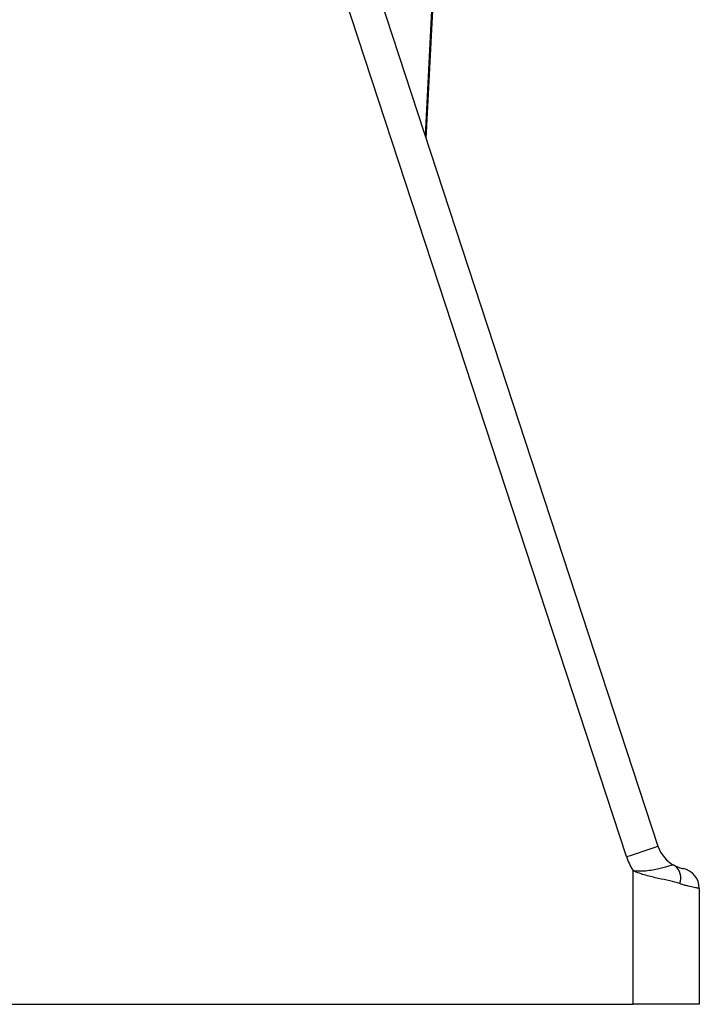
# Model space of a CAD drawing. Header units: millimetres. Extents: x 2406 to 3465, y 1425 to 4760.
# Tile 5 of 13: x 3019 to 3221, y 1425 to 1718. Entities that reach past the tile are written whole.
import ezdxf

# ---------------------------------------------------------------- set-up
doc = ezdxf.new("R2010")
doc.units = ezdxf.units.MM
doc.header["$LTSCALE"] = 2

msp = doc.modelspace()

# ---------------------------------------------------------------- linework, layer by layer
at = {"color": 7, "linetype": 'Continuous', "lineweight": 25}
for p, q in [((3019.48, 2050.61), (3209.11, 1472.4)), ((3199.78, 1469.28), (3010.16, 2047.49)), ((3140.2, 1682.53), (3144.56, 1765.79)), ((3201.74, 1425.44), (3201.74, 1465.05)), ((3221.39, 1459.84), (3221.39, 1425.44)), ((2901.39, 1425.44), (3201.74, 1425.44)), ((3221.39, 1425.44), (3201.74, 1425.44))]:
    msp.add_line(p, q, dxfattribs=at)
at = {"color": 8, "linetype": 'Continuous', "lineweight": 25}
msp.add_line((3144.19, 1768.49), (3139.94, 1683.33), dxfattribs=at)
at = {"color": 7, "linetype": 'Continuous', "lineweight": 25}
for centre, radius, start, end in [((3062.04, 1897.09), 449.44, 287.8473, 289.101), ((3218.61, 1475.51), 10, 198.1573, 242.9333), ((3218.79, 1475.51), 20, 198.1573, 211.543), ((3211.38, 1462.95), 4.54, 338.2023, 53.7456), ((3215.39, 1459.84), 6, 0, 78.3919)]:
    msp.add_arc(centre, radius, start, end, dxfattribs=at)
for points, knots in [([(3214.06, 1466.61), (3213.89, 1466.7), (3213.68, 1466.73), (3213.17, 1466.7), (3212.87, 1466.64), (3212.16, 1466.46), (3211.75, 1466.34), (3210.85, 1466.07), (3210.35, 1465.93), (3209.24, 1465.64), (3208.65, 1465.5), (3207.38, 1465.25), (3206.72, 1465.14), (3205.35, 1464.99), (3204.65, 1464.95), (3203.56, 1464.94), (3203.2, 1464.95), (3202.47, 1464.98), (3202.1, 1465.01), (3201.74, 1465.05)], [0, 0, 0, 0, 0.125, 0.125, 0.25, 0.25, 0.375, 0.375, 0.5, 0.5, 0.625, 0.625, 0.75, 0.75, 0.875, 0.875, 0.9375, 0.9375, 1, 1, 1, 1]), ([(3215.59, 1461.27), (3214.68, 1461.59), (3213.68, 1461.84), (3211.52, 1462.33), (3210.37, 1462.56), (3207.99, 1463.09), (3206.74, 1463.39), (3204.86, 1463.92), (3204.23, 1464.12), (3202.98, 1464.55), (3202.35, 1464.79), (3201.74, 1465.05)], [0, 0, 0, 0, 0.25, 0.25, 0.5, 0.5, 0.75, 0.75, 0.875, 0.875, 1, 1, 1, 1]), ([(3214.06, 1466.61), (3214.51, 1466.38), (3214.89, 1466.23), (3215.53, 1466), (3215.79, 1465.92), (3216.2, 1465.81), (3216.35, 1465.77), (3216.55, 1465.73), (3216.6, 1465.72), (3216.6, 1465.72)], [0, 0, 0, 0, 0.25, 0.25, 0.5, 0.5, 0.75, 0.75, 1, 1, 1, 1]), ([(3221.39, 1459.84), (3221.39, 1459.84), (3221.26, 1459.86), (3220.88, 1459.92), (3220.73, 1459.94), (3220.34, 1460.01), (3220.12, 1460.05), (3219.37, 1460.2), (3218.76, 1460.33), (3217.68, 1460.61), (3217.29, 1460.71), (3216.48, 1460.96), (3216.04, 1461.1), (3215.59, 1461.27)], [0, 0, 0, 0, 0.25, 0.25, 0.375, 0.375, 0.5, 0.5, 0.75, 0.75, 0.875, 0.875, 1, 1, 1, 1])]:
    msp.add_open_spline(points, degree=3, knots=knots, dxfattribs=at)

doc.saveas('drawing.dxf')
